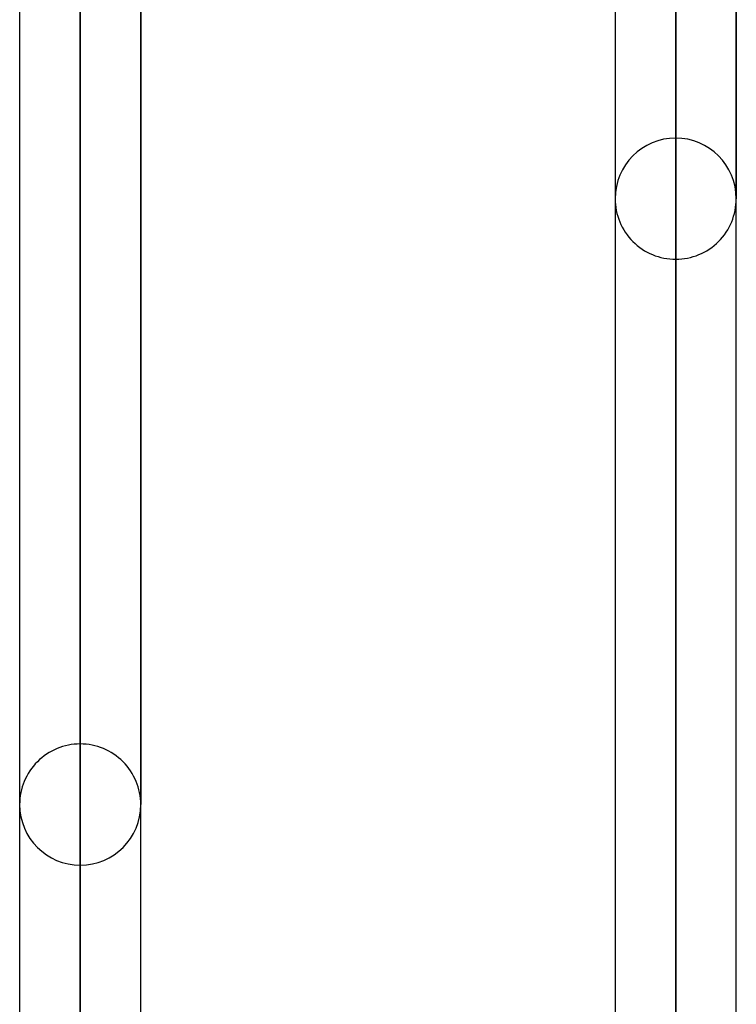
# Model space of a CAD drawing. Header units: millimetres. Extents: x -92 to 86, y -242 to 242.
# Tile 29 of 89: x -26 to -15, y -80 to -66. Entities that reach past the tile are written whole.
import ezdxf

# ---------------------------------------------------------------- set-up
doc = ezdxf.new("R2010")
doc.units = ezdxf.units.MM
doc.layers.add('MAIN-1', color=7, linetype='Continuous')

msp = doc.modelspace()

# ---------------------------------------------------------------- linework, layer by layer
at = {"layer": 'MAIN-1'}
for p, q in [((-25.058, 0), (-25.058, -136.222)), ((-25.058, 0), (-25.058, -134.88)), ((-16.258, 0), (-16.258, -136.222)), ((-25.953, 0), (-25.953, -135.479)), ((-25.953, 0), (-25.953, -135.479)), ((-25.058, -134.88), (-25.058, 0)), ((-25.058, -136.222), (-25.058, 0)), ((-24.163, -135.382), (-24.163, 0)), ((-24.163, -135.382), (-24.163, 0)), ((-17.153, 0), (-17.153, -135.382)), ((-17.153, 0), (-17.153, -135.382)), ((-16.258, -135.039), (-16.258, 0)), ((-16.258, -136.222), (-16.258, 0)), ((-15.363, -135.382), (-15.363, 0)), ((-15.363, -135.382), (-15.363, 0)), ((-16.258, -49.579), (-16.258, -135.039)), ((-16.258, -51.364), (-16.258, -67.483)), ((-15.363, -68.378), (-15.363, -51.775)), ((-15.363, -51.775), (-15.363, -68.378)), ((-17.153, -51.839), (-17.153, -68.378)), ((-17.153, -51.839), (-17.153, -68.378)), ((-16.258, -69.273), (-16.258, -52.574)), ((-25.058, -57.56), (-25.058, -76.433)), ((-25.953, -58.19), (-25.953, -77.328)), ((-25.953, -58.19), (-25.953, -77.328)), ((-24.163, -77.328), (-24.163, -58.277)), ((-24.163, -58.277), (-24.163, -77.328)), ((-25.058, -78.223), (-25.058, -58.914))]:
    msp.add_line(p, q, dxfattribs=at)
for centre, start, end in [((-16.258, -68.378), 90, 179.9998), ((-16.258, -68.378), 0.0001, 90), ((-16.258, -68.378), 179.9998, 270), ((-16.258, -68.378), 270, 0.0001), ((-25.058, -77.328), 90, 180.0002), ((-25.058, -77.328), 359.9998, 90), ((-25.058, -77.328), 180.0002, 270), ((-25.058, -77.328), 270, 359.9998)]:
    msp.add_arc(centre, 0.895, start, end, dxfattribs=at)

doc.saveas('drawing.dxf')
